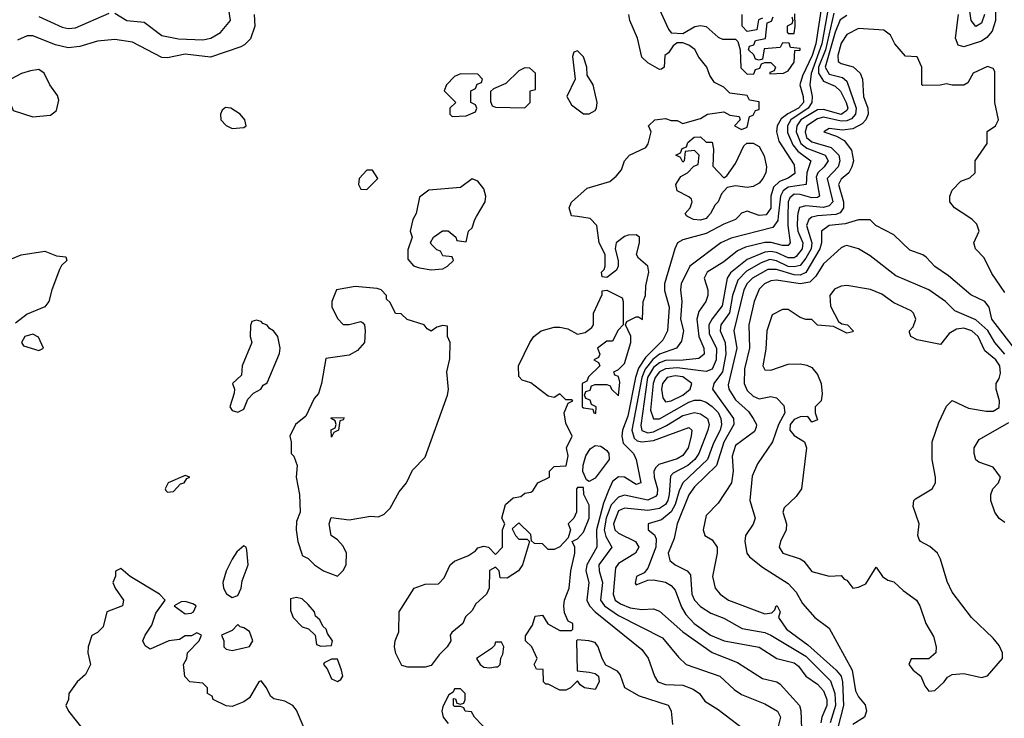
# Model space of a CAD drawing. Header units: inches. Extents: x 2601682 to 2755810, y 449311 to 584050.
# Tile 47 of 256: x 2622285 to 2625648, y 488286 to 490673. Entities that reach past the tile are written whole.
import ezdxf

# ---------------------------------------------------------------- set-up
doc = ezdxf.new("R2010")
doc.units = ezdxf.units.IN
doc.header["$MEASUREMENT"] = 0
doc.layers.add('C6428', color=7, linetype='Continuous')
doc.layers.add('C6429', color=7, linetype='Continuous')

msp = doc.modelspace()

# ---------------------------------------------------------------- linework, layer by layer
at = {"layer": 'C6428', "color": 2}
for points, elevation in [([(2624515.3, 488264.7), (2624510.6, 488310), (2624501, 488330), (2624401.4, 488361.4), (2624351.3, 488390), (2624335.9, 488435.9), (2624327.1, 488447.1), (2624287.3, 488467.3), (2624274, 488490), (2624261, 488530), (2624250, 488544.7), (2624229, 488551), (2624190, 488554), (2624186, 488550), (2624188.4, 488448.4), (2624230, 488444), (2624250, 488439), (2624262, 488430), (2624264, 488410), (2624250, 488384.7), (2624214, 488390), (2624199.6, 488399.6), (2624190, 488414), (2624166, 488390), (2624150, 488382), (2624130, 488382), (2624090, 488402), (2624082, 488402), (2624074, 488410), (2624072.7, 488452.7), (2624050, 488454), (2624042, 488470), (2624052, 488490), (2624034, 488530), (2624012, 488550), (2624012.7, 488567.3), (2624036, 488604), (2624045.4, 488634.6), (2624070, 488638), (2624088.9, 488608.9), (2624130, 488586), (2624170, 488586), (2624174, 488590), (2624174, 488610), (2624158, 488618), (2624146, 488646), (2624142.8, 488670), (2624146, 488690), (2624162, 488730), (2624167.3, 488790), (2624180.7, 488850), (2624181, 488870), (2624172, 488890), (2624190, 488899), (2624210, 488922), (2624230.2, 488970), (2624230, 489014), (2624212, 489050), (2624210, 489074), (2624190, 489074), (2624186, 489070), (2624186, 488990), (2624178, 488970), (2624158, 488950), (2624166, 488930), (2624158, 488902), (2624130, 488872), (2624110, 488862), (2624090, 488862), (2624070, 488882), (2624043.6, 488883.6), (2624032.7, 488892.7), (2624030, 488914), (2623990, 488954), (2623967.3, 488932.7), (2623978, 488910), (2623990, 488898), (2624018, 488898), (2624026, 488890), (2624002, 488810), (2623988, 488790), (2623950, 488764.7), (2623925.4, 488765.4), (2623922, 488790), (2623910, 488802), (2623888.9, 488791.1), (2623888, 488730), (2623879, 488710), (2623843.1, 488676.9), (2623830, 488654), (2623807.3, 488632.7), (2623798, 488610), (2623761.2, 488578.8), (2623755.3, 488570), (2623757.2, 488550), (2623745.2, 488530), (2623717.4, 488502.6), (2623690, 488466), (2623670, 488460.7), (2623610, 488461), (2623590, 488466), (2623570, 488506.8), (2623565.3, 488530), (2623566.7, 488550), (2623579.3, 488580.7), (2623580.5, 488650), (2623632, 488730), (2623670, 488744), (2623715.3, 488744.7), (2623734.8, 488765.2), (2623754.8, 488810), (2623770, 488822.7), (2623818, 488842), (2623842, 488858), (2623850, 488868.7), (2623870, 488874), (2623886, 488870), (2623910, 488846), (2623934, 488870), (2623934, 488930), (2623942, 488950), (2623931.3, 488970), (2623943.8, 489016.2), (2623970, 489039), (2623996, 489044), (2624010, 489055.3), (2624030, 489058), (2624036.9, 489063.1), (2624054, 489090), (2624094, 489110), (2624094, 489130), (2624110, 489146), (2624151.6, 489148.4), (2624158, 489182), (2624152, 489210), (2624172, 489250), (2624150, 489294), (2624144.7, 489330), (2624158, 489362), (2624174, 489370), (2624170, 489374), (2624150, 489374), (2624130, 489394), (2624110, 489382), (2624090, 489386), (2624030, 489432), (2624001, 489441), (2623990, 489454), (2623988.2, 489490), (2624027.3, 489570), (2624040.7, 489590), (2624066, 489610), (2624110, 489622), (2624130, 489622), (2624156.5, 489616.5), (2624190, 489598), (2624216, 489604), (2624238.8, 489621.2), (2624244.7, 489630), (2624244.7, 489670), (2624274, 489734), (2624274, 489746), (2624290, 489748), (2624342, 489722), (2624346, 489710), (2624346, 489630), (2624328.4, 489611.6), (2624310, 489574), (2624290, 489574), (2624258, 489550), (2624266, 489530), (2624262, 489518), (2624246, 489510), (2624262, 489502), (2624266, 489490), (2624227.3, 489452.7), (2624222, 489438), (2624206, 489430), (2624206, 489350), (2624210, 489346), (2624242, 489342), (2624246, 489330), (2624252.7, 489327.3), (2624254, 489350), (2624238, 489358), (2624232.7, 489372.7), (2624218, 489378), (2624214, 489390), (2624218, 489402), (2624232.7, 489407.3), (2624238, 489422), (2624250, 489426), (2624290, 489426), (2624302, 489422), (2624306, 489410), (2624330, 489388), (2624334.4, 489434.4), (2624330, 489454), (2624318, 489458), (2624314, 489470), (2624330, 489478), (2624350, 489498), (2624372, 489570), (2624371.6, 489591.6), (2624354, 489630), (2624358, 489642), (2624390, 489658), (2624398, 489658), (2624411.6, 489648.4), (2624414, 489710), (2624422, 489730), (2624423.6, 489763.6), (2624434, 489810), (2624430.7, 489830), (2624398, 489858), (2624391.3, 489870), (2624402, 489910), (2624402, 489930), (2624390, 489938), (2624363.1, 489936.9), (2624350, 489932), (2624322, 489910), (2624319, 489890), (2624328.7, 489850), (2624328.7, 489830), (2624323.1, 489816.9), (2624290, 489792), (2624274, 489794), (2624272, 489810), (2624281, 489819), (2624284, 489830), (2624284, 489870), (2624264, 489910), (2624256, 489970), (2624233.4, 489993.4), (2624189.9, 490000)], 2), ([(2623633.4, 490000), (2623628, 489990), (2623618, 489950), (2623624.7, 489930), (2623610, 489886), (2623610, 489854), (2623630, 489831.3), (2623650, 489824.7), (2623690, 489818), (2623730, 489822), (2623746, 489830), (2623766, 489850), (2623762, 489862), (2623730, 489866), (2623722, 489882), (2623710, 489886), (2623690, 489906), (2623688.4, 489911.6), (2623698, 489930), (2623728.4, 489951.6), (2623748.4, 489951.6), (2623774, 489930), (2623778, 489918), (2623810, 489914), (2623818, 489950), (2623830, 489962), (2623839, 489990), (2623845, 490000)], 2), ([(2624739.4, 490000), (2624730, 489989.6), (2624690, 489974.3), (2624630, 489942.2), (2624550, 489920.9), (2624531, 489910), (2624522, 489890), (2624487.2, 489770), (2624487.5, 489747.5), (2624502.8, 489690), (2624496.9, 489610), (2624481.7, 489578.3), (2624421.9, 489518.1), (2624398.3, 489481.7), (2624387.9, 489450), (2624362.1, 489317.9), (2624344.2, 489270), (2624341.2, 489250), (2624346.3, 489226.3), (2624381.6, 489190), (2624390.3, 489170.4), (2624406, 489090), (2624390, 489085.1), (2624350, 489109.6), (2624330, 489111.3), (2624310, 489095.1), (2624295.4, 489064.6), (2624278.9, 489021.1), (2624255.3, 488930), (2624256.1, 488870), (2624221.6, 488810), (2624218.6, 488790), (2624228.8, 488750), (2624222.3, 488690), (2624231.5, 488670), (2624250.1, 488650.1), (2624410, 488520.7), (2624431.7, 488491.7), (2624452.4, 488430), (2624464.9, 488410), (2624490, 488401.7), (2624550, 488399.5), (2624585.3, 488385.3), (2624606.8, 488370), (2624624.9, 488344.9), (2624670, 488316.3), (2624757.3, 488250)], 6), ([(2624875.4, 490000), (2624873.9, 489986.2), (2624856.9, 489963.1), (2624714.3, 489925.7), (2624679.1, 489910), (2624574, 489830), (2624543.8, 489770), (2624541.6, 489750), (2624546.3, 489710), (2624541.5, 489650), (2624551.8, 489610), (2624545.4, 489574.6), (2624527.7, 489550), (2624470, 489529.9), (2624447.8, 489512.2), (2624421.2, 489478.8), (2624410.1, 489450), (2624375.9, 489270), (2624383, 489243), (2624394, 489234), (2624410, 489230.2), (2624450, 489234.4), (2624570, 489279.3), (2624580.5, 489270), (2624578, 489250), (2624567.4, 489210), (2624550, 489184), (2624530, 489172.1), (2624467.5, 489152.5), (2624457.5, 489142.5), (2624450.2, 489130), (2624451.4, 489110), (2624463.2, 489070), (2624462.6, 489050), (2624456.8, 489043.2), (2624430, 489030.9), (2624350, 489048.7), (2624330, 489040.9), (2624305, 489015), (2624287.9, 488970), (2624281.5, 488930), (2624287.1, 488907.1), (2624307.4, 488870), (2624263.2, 488810), (2624264, 488790), (2624275.9, 488750), (2624268.1, 488690), (2624282.3, 488670), (2624330, 488636.9), (2624480.3, 488560.3), (2624534.6, 488494.6), (2624561, 488470), (2624676, 488430), (2624724.7, 488384.7), (2624750, 488367.3), (2624830, 488334.9), (2624873.4, 488310), (2624883.8, 488290), (2624868.5, 488230)], 10), ([(2624908.8, 490000), (2624908.4, 489970), (2624916.5, 489910), (2624910, 489901.6), (2624890, 489900.9), (2624851.5, 489911.5), (2624830, 489911.7), (2624764.1, 489895.9), (2624736.7, 489883.3), (2624690, 489845.7), (2624633, 489810), (2624622.4, 489790), (2624635.5, 489750), (2624635.5, 489730), (2624628.2, 489710), (2624604, 489676), (2624597.4, 489650), (2624604.2, 489590), (2624621.1, 489550), (2624623.1, 489530), (2624604.4, 489515.6), (2624550.9, 489509.1), (2624490, 489508.4), (2624470, 489500.2), (2624450, 489484.2), (2624429.6, 489450), (2624406.7, 489286.7), (2624410, 489269), (2624430, 489261.5), (2624450, 489264.6), (2624494.3, 489285.7), (2624550, 489320.7), (2624590, 489330.2), (2624610, 489326.5), (2624634.3, 489310), (2624639.6, 489290), (2624635.2, 489270), (2624604.7, 489190), (2624591.3, 489170), (2624567.2, 489150), (2624516.7, 489123.3), (2624507.1, 489112.9), (2624503.5, 489050), (2624498.9, 489030), (2624490, 489016.4), (2624470, 489002.9), (2624430, 488995.7), (2624350, 489004), (2624330, 488994.3), (2624312.9, 488950), (2624318, 488930), (2624330, 488918), (2624388.4, 488890), (2624398.9, 488870), (2624388.5, 488850), (2624330, 488815.1), (2624319.9, 488800.1), (2624311.6, 488710), (2624318.7, 488690), (2624336.8, 488676.8), (2624370, 488663.6), (2624410, 488658), (2624450, 488659.5), (2624470, 488652.4), (2624550, 488581.1), (2624650, 488510.3), (2624736.3, 488476.3), (2624822.3, 488422.3), (2624870.3, 488410.3), (2624882, 488402), (2624948.2, 488330), (2624952.8, 488312.8), (2624954.9, 488250)], 14), ([(2624941.4, 490000), (2624939.8, 489970), (2624943, 489950), (2624959.7, 489910), (2624957.7, 489890), (2624936.4, 489863.6), (2624930, 489859.4), (2624910, 489859.1), (2624870, 489877.6), (2624850, 489881.2), (2624830, 489878.3), (2624770, 489853.3), (2624712.2, 489807.8), (2624701.5, 489790), (2624684.5, 489695.5), (2624649.4, 489650.6), (2624638.8, 489630), (2624639.8, 489599.8), (2624664.7, 489550), (2624663.5, 489510), (2624650, 489478.9), (2624630, 489470.9), (2624530, 489482.8), (2624490, 489480.2), (2624470, 489469.8), (2624455, 489450), (2624448.4, 489430), (2624439, 489339), (2624449.3, 489309.3), (2624470, 489308.4), (2624570, 489365.6), (2624590, 489372.4), (2624610, 489372.8), (2624630, 489365.5), (2624650, 489351.4), (2624670, 489330.3), (2624679.7, 489310), (2624682, 489290), (2624677.7, 489270), (2624654.5, 489225.5), (2624634.2, 489170), (2624549.4, 489090.6), (2624536.8, 489063.2), (2624524.1, 489015.9), (2624510, 488991), (2624476.5, 488963.5), (2624431.3, 488950), (2624430.8, 488930), (2624453.1, 488913.1), (2624459, 488899), (2624457.3, 488870), (2624430, 488799), (2624417.3, 488782.7), (2624392, 488770), (2624387.1, 488747.1), (2624390, 488742), (2624430, 488758), (2624450, 488759.1), (2624490, 488750.4), (2624510, 488739.3), (2624523.8, 488723.8), (2624545.2, 488665.2), (2624560.2, 488640.2), (2624588.5, 488610), (2624643.8, 488570), (2624691.3, 488550), (2624810, 488528.4), (2624870.3, 488490.3), (2624930, 488474.9), (2624944.4, 488464.4), (2624970.2, 488430.3), (2625010, 488402.4), (2625030, 488379.3), (2625041.6, 488350), (2625041.6, 488330), (2625024.4, 488290), (2625021.3, 488270)], 18), ([(2625000.2, 490000), (2624990, 489997.6), (2624980.3, 489990), (2624972.3, 489970), (2624990.8, 489910.8), (2624988, 489890), (2624970, 489857.6), (2624950, 489832.9), (2624930, 489827.8), (2624910, 489829.9), (2624870, 489849.1), (2624847.2, 489852.8), (2624817.7, 489842.3), (2624766.9, 489813.1), (2624737.6, 489782.4), (2624719.8, 489730), (2624708.9, 489671.1), (2624679.6, 489630), (2624676.9, 489610), (2624694, 489570), (2624696.3, 489530), (2624685.2, 489470), (2624655.6, 489430), (2624651.6, 489410), (2624723.1, 489310), (2624723.6, 489290), (2624690, 489229.6), (2624665.2, 489150), (2624590, 489076.3), (2624570, 489049.6), (2624530.3, 488950), (2624519.7, 488900.3), (2624499.5, 488850), (2624505.1, 488825.1), (2624524, 488810), (2624564.9, 488790), (2624575.8, 488775.8), (2624580.3, 488710), (2624589.3, 488689.3), (2624610, 488668.2), (2624645.2, 488645.3), (2624690, 488628.5), (2624752.7, 488592.8), (2624830, 488579), (2624850.2, 488570.2), (2624970, 488498.2), (2625054.4, 488414.4), (2625068.7, 488370), (2625070.8, 488330), (2625052.9, 488270)], 22), ([(2624635.7, 490000), (2624630, 489993.2), (2624610, 489988.2), (2624586, 489990), (2624566, 490000)], 2), ([(2625694.3, 489534.3), (2625605.1, 489650), (2625595.6, 489690), (2625581.2, 489710), (2625533, 489733), (2625457.2, 489797.2), (2625410, 489829.3), (2625381.2, 489861.2), (2625369.6, 489869.6), (2625325.6, 489885.6), (2625270, 489937.2), (2625208.7, 489970), (2625190, 489988.7), (2625150, 489989.4), (2625104.5, 489975.5), (2625050, 489969.7), (2625023.7, 489950), (2625022.9, 489910), (2625017.8, 489890), (2624970, 489808.8), (2624950, 489799.5), (2624930, 489800.8), (2624870, 489819.1), (2624840.3, 489819.7), (2624787.6, 489790), (2624769, 489771), (2624757.6, 489750), (2624724, 489610), (2624734.2, 489550), (2624705.1, 489425.1), (2624707, 489410), (2624730, 489374.4), (2624773.6, 489333.7), (2624790.3, 489310), (2624801.3, 489290), (2624799.9, 489280.1), (2624794.3, 489265.7), (2624730, 489218), (2624718.6, 489181.4), (2624721.3, 489130), (2624716.4, 489090), (2624670, 489021.2), (2624630, 488979), (2624618.8, 488930), (2624624.7, 488910), (2624650, 488896), (2624666.8, 488870), (2624667.3, 488850), (2624650.7, 488770), (2624660.7, 488730), (2624677.3, 488710), (2624706, 488690), (2624830, 488643), (2624854, 488646), (2624864, 488656), (2624869, 488670), (2624872, 488670), (2624882, 488650), (2624876, 488630), (2624903.8, 488590), (2624976.8, 488536.8), (2625073.7, 488450), (2625090.1, 488430.1), (2625095.4, 488410), (2625098.9, 488330), (2625078.3, 488250)], 26), ([(2625650, 489740.9), (2625605.4, 489805.4), (2625578.9, 489858.9), (2625549, 489890), (2625544, 489910), (2625562, 489950), (2625554, 489974), (2625538, 489990), (2625522.8, 490000)], 22), ([(2622190, 489828.7), (2622290, 489869.3), (2622370, 489882), (2622410, 489866), (2622442, 489862), (2622446, 489850), (2622427.3, 489832.7), (2622420.4, 489819.6), (2622394, 489750), (2622384, 489710), (2622370, 489691.3), (2622310, 489666), (2622270, 489636)], 2), ([(2625649.8, 489530), (2625615.6, 489570), (2625591, 489611), (2625550, 489646.8), (2625478.3, 489678.3), (2625446.6, 489710), (2625390, 489749.5), (2625277.6, 489797.6), (2625190, 489866), (2625150, 489889.3), (2625110, 489900.9), (2625101.6, 489898.4), (2625090, 489893.2), (2625030, 489838.4), (2625003.6, 489796.4), (2624983.8, 489776.2), (2624950, 489769.8), (2624870, 489782.2), (2624850, 489780.5), (2624828.4, 489770), (2624810, 489751.6), (2624793.1, 489710), (2624775.6, 489630), (2624777.3, 489550), (2624759.9, 489480.1), (2624759.6, 489430), (2624770, 489406), (2624790, 489386.4), (2624810, 489377.1), (2624850, 489384.9), (2624870, 489380.7), (2624894.9, 489354.9), (2624897.7, 489330), (2624876.5, 489290), (2624855.8, 489230), (2624805.1, 489154.9), (2624786.6, 489113.4), (2624779.1, 489030), (2624796.3, 488970), (2624790, 488948.7), (2624764, 488910), (2624761.6, 488890), (2624768.5, 488850), (2624777, 488837), (2624822.3, 488802.3), (2624910, 488746), (2624937.1, 488717.1), (2624958.6, 488678.6), (2625000.7, 488630), (2625050, 488593.4), (2625127.7, 488450), (2625139.9, 488379.9), (2625150, 488358.8), (2625172.3, 488332.3), (2625177.3, 488310), (2625170.5, 488289.5), (2625130, 488264.5)], 30), ([(2625650, 488955.3), (2625630, 488968.7), (2625615.3, 488990), (2625602, 489030), (2625602, 489050), (2625608.7, 489070), (2625628, 489090), (2625635.3, 489110), (2625610, 489144), (2625560.9, 489160.9), (2625550, 489168.7), (2625545.2, 489190), (2625545.2, 489210), (2625561.5, 489238.5), (2625663.5, 489296.5)], 30), ([(2623279, 488199), (2623230, 488314), (2623217.2, 488330), (2623190, 488344), (2623152.7, 488352.7), (2623140.9, 488360.9), (2623128, 488390), (2623110, 488414), (2623102, 488410), (2623070, 488355.3), (2623050, 488342), (2623010, 488326), (2622990, 488328), (2622946, 488350), (2622942, 488362), (2622926, 488370), (2622926, 488390), (2622910, 488406), (2622866, 488410), (2622848.9, 488428.9), (2622844, 488470), (2622855.3, 488490), (2622858, 488510), (2622898, 488550), (2622906, 488570), (2622890, 488578), (2622872, 488568), (2622850, 488568), (2622830, 488555.3), (2622794, 488550), (2622730, 488522), (2622713.2, 488533.2), (2622705.2, 488550), (2622713.2, 488570), (2622735.6, 488604.4), (2622750, 488644.7), (2622782, 488690), (2622762, 488710), (2622662, 488770), (2622630, 488798), (2622612, 488788), (2622612, 488772), (2622602.8, 488750), (2622610.7, 488730), (2622639.1, 488690), (2622636.3, 488670), (2622582, 488650), (2622570, 488598), (2622550, 488579), (2622530.9, 488569.1), (2622518.8, 488530), (2622517.3, 488510), (2622526.8, 488470), (2622510, 488435.3), (2622481, 488410), (2622452, 488370), (2622451.3, 488350), (2622442, 488330), (2622451, 488310), (2622512.5, 488232.5)], 2), ([(2623890, 488235.3), (2623838, 488290), (2623828, 488308), (2623806, 488310), (2623802, 488322), (2623790, 488326), (2623770, 488326), (2623766, 488330), (2623766, 488354), (2623772.7, 488352.7), (2623778, 488338), (2623790, 488334), (2623802, 488338), (2623806, 488350), (2623806, 488370), (2623790, 488386), (2623770, 488386), (2623765.4, 488374.6), (2623750, 488366), (2623730, 488326), (2623726.8, 488310), (2623731.3, 488290), (2623748.5, 488268.5)], 2)]:
    msp.add_lwpolyline(points, dxfattribs=dict(at, elevation=elevation))
for points, elevation in [([(2623430, 489761.2), (2623367.3, 489750), (2623351, 489710), (2623351.1, 489691.1), (2623370, 489652), (2623390, 489631.3), (2623410, 489631), (2623450, 489642), (2623456.9, 489636.9), (2623462, 489630), (2623464.7, 489610), (2623462, 489570), (2623438, 489542), (2623410, 489526), (2623330, 489515.3), (2623316, 489430), (2623304.9, 489395.1), (2623290, 489379), (2623262, 489318), (2623227.3, 489290), (2623207.3, 489250), (2623212, 489230), (2623212, 489190), (2623221, 489181), (2623232, 489150), (2623228.7, 489110), (2623240.7, 489050), (2623242.8, 488990), (2623230, 488958), (2623228.5, 488930), (2623234.8, 488890), (2623247.9, 488847.9), (2623250, 488842), (2623270, 488832), (2623292, 488810), (2623322, 488790), (2623370, 488772), (2623390, 488791.3), (2623399.3, 488810), (2623401.2, 488850), (2623390, 488874), (2623370, 488895.3), (2623348, 488910), (2623342, 488950), (2623348.4, 488971.6), (2623410, 488964), (2623483.2, 488976.8), (2623510, 488974), (2623530, 488983.8), (2623550, 489003.8), (2623581, 489059), (2623606, 489090), (2623626.3, 489133.7), (2623670, 489178), (2623746, 489390), (2623749.1, 489409.1), (2623743.7, 489470), (2623754.2, 489514.2), (2623755.3, 489570), (2623746, 489590), (2623746, 489626), (2623730, 489628), (2623710, 489622), (2623690, 489608), (2623676.4, 489616.4), (2623666, 489630), (2623608.4, 489648.4), (2623587.3, 489667.3), (2623568.4, 489668.4), (2623550, 489706), (2623538, 489718), (2623537.2, 489730), (2623519, 489750), (2623505.2, 489754.8)], 2), ([(2625110, 489764), (2625090, 489762), (2625068.1, 489751.9), (2625052.4, 489730), (2625054, 489694), (2625081.4, 489641.4), (2625093.4, 489633.4), (2625112, 489630), (2625131.3, 489610), (2625130, 489606), (2625110, 489602), (2625064, 489624), (2625009.2, 489629.2), (2624990, 489648), (2624970, 489648), (2624950, 489655.3), (2624910, 489682), (2624890, 489682), (2624855.3, 489664.7), (2624836.3, 489610), (2624832.8, 489547.2), (2624823, 489490), (2624830, 489476), (2624850, 489474.8), (2624910, 489496.3), (2624950, 489497.3), (2624972.8, 489492.8), (2624990, 489484), (2625010, 489461), (2625022, 489430), (2625026, 489394), (2625022, 489370), (2625002, 489350), (2625002, 489330), (2625010, 489306), (2624990, 489298), (2624977.2, 489317.2), (2624950, 489316.2), (2624930, 489306.3), (2624916.9, 489290), (2624914.9, 489270), (2624930, 489252.2), (2624964.9, 489230), (2624972.4, 489210), (2624955.5, 489070), (2624936.7, 489043.3), (2624895.3, 489004.7), (2624891, 488990), (2624904, 488950), (2624902.8, 488930), (2624882.8, 488890), (2624878.8, 488870), (2624891.3, 488850), (2624950.8, 488830.8), (2624962.8, 488822.8), (2624990, 488787.7), (2625050, 488772), (2625090, 488774), (2625101, 488761), (2625110, 488758), (2625130, 488731), (2625150, 488733.4), (2625175.1, 488744.9), (2625210, 488802), (2625232, 488770), (2625250, 488758), (2625270, 488752), (2625302, 488722), (2625348, 488690), (2625359.5, 488670), (2625379.5, 488610), (2625405.5, 488565.5), (2625414.9, 488530), (2625413.4, 488510), (2625390, 488489.2), (2625330, 488488.7), (2625322, 488470), (2625336, 488450), (2625362.8, 488430), (2625376.8, 488396.8), (2625390, 488378), (2625410, 488381), (2625442, 488410), (2625453.2, 488426.8), (2625470, 488436), (2625510, 488439.1), (2625570, 488425.5), (2625590, 488430.6), (2625642, 488490), (2625641.6, 488510), (2625630, 488534.5), (2625610, 488559.5), (2625536, 488630), (2625470, 488717.2), (2625452.8, 488752.8), (2625429.7, 488830), (2625419.7, 488850), (2625393.1, 488873.1), (2625361.2, 488890), (2625357, 488897), (2625352.3, 488910), (2625357, 488950), (2625337, 489010), (2625339.3, 489030), (2625344.2, 489035.8), (2625401.2, 489070), (2625412.7, 489090), (2625413.2, 489110), (2625401.2, 489170), (2625401.2, 489230), (2625423.7, 489296.3), (2625450, 489352), (2625470, 489372), (2625525.3, 489345.3), (2625585.4, 489334.6), (2625610, 489334.9), (2625630, 489348), (2625631.5, 489370), (2625619.5, 489410), (2625619.5, 489430), (2625630, 489446.8), (2625634.5, 489465.5), (2625632, 489490), (2625618.9, 489510), (2625581.5, 489541.5), (2625558.9, 489590), (2625537, 489610), (2625510, 489618.7), (2625484.7, 489615.3), (2625459.7, 489600.3), (2625430, 489562.7), (2625350, 489579.3), (2625328, 489590), (2625324, 489604), (2625324, 489610), (2625336.9, 489623.1), (2625345.1, 489650), (2625337.6, 489670), (2625330, 489677.6), (2625270, 489705.1), (2625230, 489735.4), (2625190.9, 489750.9)], 34), ([(2623094, 489646), (2623078, 489642), (2623072.7, 489627.3), (2623072, 489590), (2623078, 489570), (2623044, 489490), (2623042, 489458), (2623012, 489430), (2623018, 489410), (2623016.9, 489396.9), (2623002.8, 489350), (2623010, 489338), (2623030, 489331.3), (2623050, 489342), (2623063.7, 489376.3), (2623083.2, 489396.8), (2623108, 489410), (2623116.5, 489423.5), (2623130, 489432), (2623171.9, 489531.9), (2623174, 489550), (2623166, 489590), (2623151.8, 489610), (2623138, 489618), (2623130, 489629), (2623114.8, 489634.8), (2623110, 489642)], 2), ([(2622330, 489598), (2622302, 489590), (2622291.3, 489570), (2622298, 489558), (2622350, 489542), (2622366, 489550), (2622348.4, 489588.4)], 2), ([(2624523.7, 489456.3), (2624496.4, 489450), (2624480.7, 489430), (2624476.9, 489410), (2624481, 489381), (2624490, 489367.2), (2624510, 489370.3), (2624549.6, 489390), (2624574.7, 489410), (2624580.5, 489430), (2624550, 489452.2)], 22), ([(2623350, 489246), (2623348.4, 489271.6), (2623362, 489278), (2623366, 489290), (2623362, 489302), (2623348, 489310), (2623350, 489314), (2623392.7, 489312.7), (2623390, 489306), (2623378, 489302), (2623374, 489270), (2623358, 489262)], 2), ([(2624230, 489095.3), (2624220.2, 489100.2), (2624208.7, 489128.7), (2624208.9, 489151.1), (2624218, 489182), (2624233.2, 489206.8), (2624250, 489218), (2624270, 489216), (2624290, 489200.7), (2624297.1, 489190), (2624298, 489170), (2624250, 489106)], 2), ([(2622850, 489115.3), (2622792, 489090), (2622781, 489070), (2622784, 489064), (2622790, 489058), (2622810, 489061), (2622833.6, 489086.4), (2622846, 489090), (2622855.3, 489104.7), (2622866, 489110)], 2), ([(2623050, 488875.3), (2623025.8, 488854.2), (2623010.8, 488830), (2622990, 488788.7), (2622979.1, 488750), (2622981, 488730), (2622990.6, 488710.6), (2623010, 488698.8), (2623030, 488704.9), (2623041.6, 488730), (2623044.2, 488755.8), (2623065.1, 488810), (2623060.4, 488860.4), (2623058, 488870)], 2), ([(2623230, 488698.4), (2623210, 488694), (2623210, 488654), (2623218.8, 488630), (2623250, 488598), (2623271.6, 488591.6), (2623294, 488570), (2623298, 488538), (2623312.7, 488532.7), (2623350, 488534), (2623352.7, 488550), (2623335.5, 488575.5), (2623332, 488590), (2623320.1, 488600.1), (2623310, 488622), (2623295.1, 488635.1), (2623291.8, 488650), (2623270, 488675.1), (2623250, 488694.3)], 2), ([(2622850, 488685.2), (2622836, 488684), (2622812, 488670), (2622850, 488642.8), (2622870, 488644.7), (2622878, 488650), (2622888, 488670), (2622876.5, 488676.5)], 2), ([(2623030, 488606), (2623010, 488586), (2622974, 488570), (2622982, 488550), (2622982, 488530), (2622990, 488522), (2623010, 488518), (2623050, 488526.8), (2623070, 488531.3), (2623081.2, 488550), (2623070, 488582), (2623050, 488595.3), (2623038, 488598)], 2), ([(2623930, 488546), (2623910, 488546), (2623906, 488534), (2623896, 488524), (2623844.7, 488490), (2623858, 488470), (2623870, 488461), (2623890, 488458), (2623910, 488462), (2623918, 488462), (2623926, 488470), (2623928.4, 488491.6), (2623935.3, 488504.7), (2623938, 488530)], 2), ([(2623370, 488488), (2623350, 488488), (2623324.7, 488475.3), (2623322, 488470), (2623335.3, 488455.3), (2623350, 488421), (2623370, 488411.3), (2623382, 488418), (2623388.7, 488430), (2623384, 488450)], 2)]:
    msp.add_lwpolyline(points, close=True, dxfattribs=dict(at, elevation=elevation))
at = {"layer": 'C6429', "color": 2}
for points, elevation in [([(2625619.3, 490770), (2625617.3, 490670), (2625606.6, 490633.4), (2625588.5, 490611.5), (2625570, 490599.1), (2625510, 490579.5), (2625490, 490585.2), (2625480.7, 490610), (2625490.9, 490690)], 18), ([(2622610, 490695.5), (2622650.3, 490670.3), (2622710, 490664.6), (2622770, 490618.9), (2622827, 490607), (2622910, 490604), (2622937.2, 490610), (2622970.8, 490629.2), (2623005.2, 490670), (2622995.1, 490730)], 6), ([(2625024.3, 490724.3), (2625004.1, 490590), (2624992, 490550), (2624958.6, 490481.4), (2624949.2, 490450), (2624960.5, 490410), (2624961.5, 490390), (2624944.7, 490370), (2624908.6, 490351.4), (2624886.1, 490333.9), (2624872.1, 490310), (2624870.2, 490290), (2624878, 490258), (2624930, 490176.3), (2624932.7, 490147.3), (2624910, 490131.2), (2624880.1, 490119.9), (2624859.6, 490100.4), (2624850.2, 490070), (2624850.8, 490029.2), (2624834, 490006), (2624810, 490003.9), (2624770, 490018), (2624750, 490011.8), (2624739.4, 490000)], 6), ([(2625050.1, 490729.9), (2625024.5, 490590), (2624988.5, 490488.5), (2624983.5, 490450), (2624991.7, 490410), (2624990.2, 490390), (2624977.7, 490370), (2624918.5, 490330), (2624907, 490310), (2624907.5, 490287.5), (2624925, 490245), (2624943, 490223), (2624986.4, 490190), (2624973.7, 490150), (2624970.9, 490109.1), (2624910, 490099.9), (2624892, 490088), (2624883.2, 490070), (2624875.4, 490000)], 10), ([(2623086, 490690), (2623087.8, 490650), (2623072.8, 490607.2), (2623053.1, 490586.9), (2623040.1, 490579.9), (2622935.9, 490544.1), (2622850, 490554.9), (2622790, 490542), (2622770, 490544), (2622670, 490595.5), (2622610, 490604.9), (2622550, 490599.3), (2622490, 490580.5), (2622450, 490576.4), (2622406.6, 490586.6), (2622330, 490617.1), (2622310, 490617.1), (2622277.5, 490602.5)], 2), ([(2622350, 490683.7), (2622430, 490647), (2622450, 490642.6), (2622474.9, 490645.1), (2622590, 490694.4)], 6), ([(2624189.9, 490000), (2624170, 490003), (2624161.3, 490030), (2624170, 490049.2), (2624222.8, 490097.2), (2624300.5, 490119.5), (2624322.5, 490137.5), (2624339.8, 490160.2), (2624350.8, 490190), (2624367.7, 490210), (2624423.5, 490236.5), (2624431, 490249), (2624442, 490290), (2624432, 490310), (2624454, 490330), (2624490, 490335.3), (2624510, 490328), (2624530, 490328), (2624550, 490318), (2624610, 490335.3), (2624634, 490350), (2624690, 490358), (2624710, 490346), (2624742, 490342), (2624746, 490330), (2624726, 490310), (2624750, 490298), (2624770, 490306), (2624778, 490342), (2624790, 490346), (2624798, 490362), (2624810, 490366), (2624810, 490392), (2624778, 490398), (2624770, 490414), (2624710, 490422), (2624690, 490442), (2624658, 490458), (2624642, 490482), (2624631.3, 490510), (2624604.5, 490544.5), (2624590.7, 490570.7), (2624570, 490586), (2624550, 490594), (2624530, 490594), (2624516.4, 490583.6), (2624500.4, 490559.6), (2624488, 490550), (2624486, 490510), (2624476.4, 490503.6), (2624470, 490502), (2624430, 490524.7), (2624410, 490544.7), (2624394.9, 490610), (2624368.9, 490670), (2624365.7, 490690)], 2), ([(2624469, 490710), (2624500.4, 490640.4), (2624510, 490628), (2624550, 490626), (2624590.9, 490649.1), (2624610, 490652.7), (2624630, 490649.2), (2624670, 490613.2), (2624685.6, 490605.6), (2624730, 490606), (2624738, 490598), (2624746, 490570), (2624748.4, 490508.4), (2624770, 490486), (2624792.7, 490487.3), (2624798, 490502), (2624812.7, 490507.3), (2624818, 490522), (2624830, 490526), (2624850, 490526), (2624866, 490510), (2624862, 490498), (2624847.3, 490492.7), (2624847.3, 490487.3), (2624894, 490490), (2624910, 490498), (2624930, 490528), (2624932.7, 490567.3), (2624950, 490568.7), (2624950, 490574), (2624918, 490578), (2624912.7, 490592.7), (2624890, 490594), (2624882, 490578), (2624827.3, 490572.7), (2624822, 490538), (2624810, 490534), (2624798, 490538), (2624792.7, 490552.7), (2624774, 490570), (2624778, 490582), (2624792.7, 490587.3), (2624798, 490602), (2624832, 490608), (2624838, 490662), (2624852.7, 490667.3), (2624858, 490682)], 2), ([(2624822, 490678), (2624808.4, 490671.6), (2624802, 490638), (2624770, 490632), (2624752, 490650), (2624752, 490690)], 2), ([(2624922, 490682), (2624926, 490670), (2624922, 490658), (2624906, 490650), (2624906, 490630), (2624910, 490626), (2624930, 490626), (2624934, 490650), (2624932.7, 490692.7)], 2), ([(2625065.3, 490694.7), (2625036.6, 490570), (2625013.3, 490510), (2625013.6, 490490), (2625030, 490462.3), (2625070, 490446), (2625088.8, 490428.8), (2625107.8, 490390), (2625112.9, 490370), (2625110, 490362.4), (2625090, 490348.3), (2625030, 490365.9), (2625010, 490364.5), (2624953.2, 490330), (2624938.6, 490310), (2624936.8, 490290), (2624952.8, 490250), (2624973.6, 490233.6), (2625036, 490210), (2625046.5, 490190), (2625032.9, 490170), (2625011.3, 490150), (2625005.5, 490134.5), (2625017, 490070), (2625010, 490065.1), (2624990, 490064.2), (2624950, 490075.9), (2624930, 490076), (2624915.5, 490064.5), (2624909.4, 490050), (2624908.8, 490000)], 14), ([(2625110, 490687.4), (2625087.4, 490672.6), (2625070, 490629.6), (2625036.3, 490510), (2625050, 490486.8), (2625095, 490475), (2625110, 490462.4), (2625141.3, 490370), (2625139.8, 490350), (2625126.2, 490333.8), (2625110, 490326.6), (2625090, 490326.4), (2625030, 490339.2), (2625010, 490334.3), (2624973.8, 490310), (2624967.8, 490290), (2624972.6, 490270), (2624990, 490255.2), (2625056.2, 490236.2), (2625082.2, 490210), (2625086.5, 490190), (2625080.7, 490170), (2625042.8, 490130), (2625061.8, 490050), (2625050, 490036.8), (2625030, 490031.4), (2624970, 490036.8), (2624948.5, 490031.5), (2624942, 490010), (2624941.4, 490000)], 18), ([(2625579.7, 490690), (2625570, 490660.7), (2625550, 490649.6), (2625535.1, 490670), (2625528.9, 490710)], 14), ([(2625522.8, 490000), (2625477.2, 490030), (2625461.2, 490050), (2625461.2, 490070), (2625469.5, 490090.5), (2625499.3, 490120.7), (2625530, 490132), (2625548, 490150), (2625548, 490190), (2625588.7, 490250), (2625589.2, 490290.8), (2625618, 490310), (2625628, 490330), (2625615.3, 490390), (2625615.3, 490495.3), (2625610, 490506), (2625590, 490513.2), (2625542, 490490), (2625523.6, 490456.4), (2625510, 490448.7), (2625470, 490448.7), (2625450, 490454), (2625428.4, 490448.4), (2625370, 490448), (2625366, 490450), (2625366, 490510), (2625350, 490546), (2625310, 490548), (2625274, 490590), (2625259.3, 490619.3), (2625236.5, 490636.5), (2625150, 490642), (2625110, 490622), (2625090, 490592.3), (2625079.6, 490550), (2625080.5, 490530), (2625090, 490523.1), (2625131.7, 490511.7), (2625155.5, 490490), (2625163.1, 490470), (2625166.5, 490410), (2625181.1, 490370), (2625182.6, 490350), (2625174.4, 490330), (2625162.6, 490317.4), (2625130, 490299.2), (2625095.3, 490295.3), (2625050, 490300.9), (2625031, 490290), (2625074.6, 490274.6), (2625100.3, 490260.3), (2625126.4, 490226.4), (2625132.4, 490190), (2625127.4, 490170), (2625116.4, 490150), (2625090, 490127.3), (2625081.8, 490110), (2625098, 490050), (2625098.6, 490030), (2625086.9, 490013.1), (2625072.7, 490007.3), (2625010, 490002.3), (2625000.2, 490000)], 22), ([(2624566, 490000), (2624562, 490002), (2624558, 490010), (2624575.3, 490030), (2624582, 490050), (2624579, 490059), (2624570, 490068), (2624530, 490088), (2624526, 490110), (2624543.1, 490136.9), (2624566, 490150), (2624587.3, 490172.7), (2624602, 490178), (2624606, 490210), (2624590, 490226), (2624558, 490222), (2624554, 490190), (2624550, 490186), (2624542, 490202), (2624526, 490210), (2624542, 490218), (2624547.3, 490232.7), (2624562, 490238), (2624567.3, 490252.7), (2624588.4, 490271.6), (2624610, 490272), (2624630, 490254), (2624650, 490254), (2624654, 490230), (2624652.7, 490172.7), (2624690, 490132), (2624700.4, 490139.6), (2624730, 490181), (2624758.6, 490241.4), (2624768.9, 490251.1), (2624790, 490251), (2624810, 490239.1), (2624827.1, 490207.1), (2624835.8, 490170), (2624833.7, 490150), (2624823.1, 490130), (2624810, 490114), (2624790, 490102.4), (2624770, 490099.6), (2624730, 490105.2), (2624701, 490099), (2624682, 490078), (2624670.8, 490050), (2624659.8, 490040.2), (2624644, 490010), (2624635.7, 490000)], 2), ([(2623845, 490000), (2623875.1, 490050), (2623877, 490070), (2623870, 490095.3), (2623850, 490121.2), (2623830, 490129.2), (2623790, 490099.3), (2623682, 490090), (2623650, 490066), (2623638.8, 490010), (2623633.4, 490000)], 2)]:
    msp.add_lwpolyline(points, dxfattribs=dict(at, elevation=elevation))
at = {"layer": 'C6429', "color": 2, "elevation": 2}
for points in [[(2624190, 490566), (2624178, 490562), (2624172.7, 490547.3), (2624182, 490470), (2624154, 490410), (2624170, 490382), (2624210, 490351.3), (2624230, 490351.3), (2624250, 490362.8), (2624255.1, 490370), (2624257, 490390), (2624244, 490450), (2624223.1, 490483.1), (2624222, 490510), (2624210, 490546)], [(2622350, 490502), (2622322, 490498), (2622291.1, 490488.9), (2622254, 490470), (2622250.9, 490390.9), (2622262.8, 490362.8), (2622330, 490341), (2622390, 490346.8), (2622410, 490362), (2622418, 490398), (2622413.6, 490413.6), (2622388, 490450), (2622368, 490490)], [(2623790, 490488), (2623770, 490478), (2623742, 490450), (2623734, 490430), (2623774, 490390), (2623754, 490370), (2623754, 490350), (2623762, 490342), (2623810, 490344.7), (2623842, 490358), (2623846, 490370), (2623842, 490382), (2623826, 490390), (2623826, 490430), (2623842, 490438), (2623847.3, 490452.7), (2623862, 490458), (2623866, 490470), (2623850, 490486)], [(2624010, 490508), (2623990, 490498), (2623945.4, 490454.6), (2623903.6, 490436.4), (2623892.7, 490427.3), (2623892.7, 490392.7), (2623898, 490378), (2623910, 490374), (2624010, 490372), (2624028, 490390), (2624028, 490430), (2624046, 490434), (2624046, 490490), (2624027.3, 490507.3)], [(2622987.7, 490372.3), (2622976, 490364), (2622971, 490350), (2622971.3, 490330), (2622990, 490311.3), (2623010, 490301), (2623050, 490304.7), (2623058, 490310), (2623054, 490330), (2623037.2, 490350), (2623006, 490370)], [(2623490, 490158), (2623470, 490158), (2623444.7, 490130), (2623442, 490110), (2623450, 490094), (2623470, 490092), (2623508, 490130)]]:
    msp.add_lwpolyline(points, close=True, dxfattribs=at)

doc.saveas('drawing.dxf')
